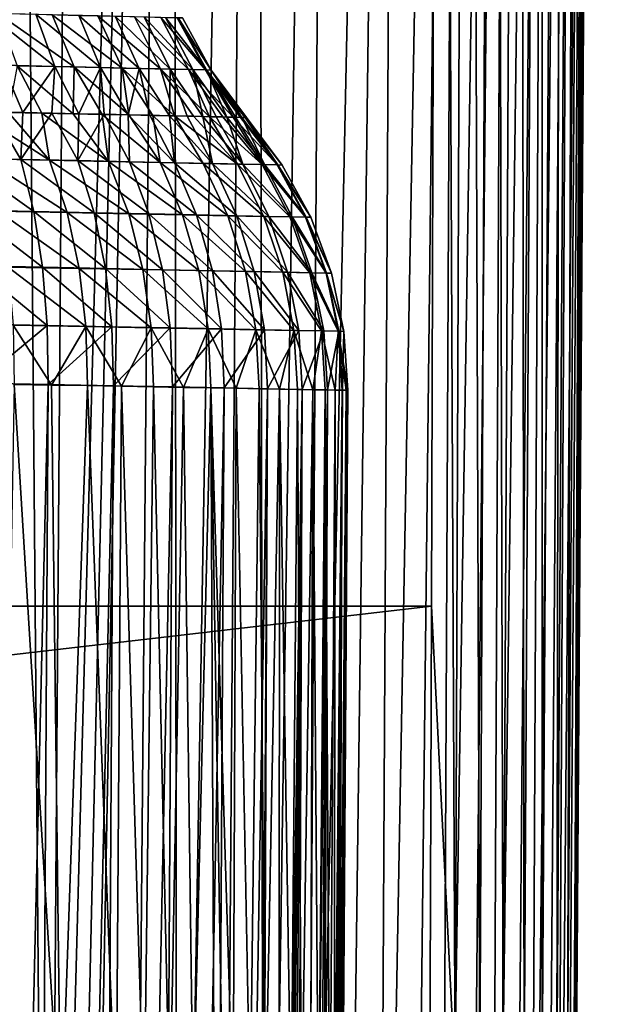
# Model space of a CAD drawing. Header units: metres. Extents: x -22 to 22, y 0 to 204.
# Tile 186 of 256: x 12.44 to 16.68, y 34.23 to 41.4. Entities that reach past the tile are written whole.
import ezdxf

# ---------------------------------------------------------------- set-up
doc = ezdxf.new("R2010")
doc.units = ezdxf.units.M
doc.layers.add('solid_002_SW0002', color=7, linetype='CONTINUOUS')
doc.layers.add('solid_002_SW0002_01', color=7, linetype='CONTINUOUS')

msp = doc.modelspace()

# ---------------------------------------------------------------- linework, layer by layer
at = {"layer": 'solid_002_SW0002'}
for points in [[(15.507081, 58.169846, 224.080765), (-15.507077, 58.070141, 224.080231), (-15.444571, 37.127518, 223.970581)], [(15.444443, 37.127605, 223.970581), (15.507081, 58.169846, 224.080765), (-15.444571, 37.127518, 223.970581)], [(15.444443, 37.127605, 223.970581), (-15.444571, 37.127518, 223.970581), (-15.431306, 33.548271, 223.951843)], [(15.431576, 33.648762, 223.952362), (15.444443, 37.127605, 223.970581), (-15.431306, 33.548271, 223.951843)]]:
    msp.add_3dface(points, dxfattribs=at)
at = {"layer": 'solid_002_SW0002_01'}
for points in [[(12.645267, 26.66, 205.459869), (12.769572, 43.553139, 205.36322), (13.556115, 60.446274, 205.687668)], [(12.777991, 26.66, 205.531158), (12.645267, 26.66, 205.459869), (13.556115, 60.446274, 205.687668)], [(12.908885, 26.66, 205.605118), (12.777991, 26.66, 205.531158), (13.556115, 60.446274, 205.687668)], [(13.258291, 26.66, 205.82135), (12.908885, 26.66, 205.605118), (13.556115, 60.446274, 205.687668)], [(13.594723, 26.66, 206.057755), (13.258291, 26.66, 205.82135), (13.556115, 60.446274, 205.687668)], [(13.594723, 26.66, 206.057755), (13.556115, 60.446274, 205.687668), (14.17007, 60.446274, 206.176605)], [(13.917453, 26.66, 206.313766), (13.594723, 26.66, 206.057755), (14.17007, 60.446274, 206.176605)], [(14.225582, 26.66, 206.588654), (13.917453, 26.66, 206.313766), (14.17007, 60.446274, 206.176605)], [(14.225582, 26.66, 206.588654), (14.17007, 60.446274, 206.176605), (14.730725, 60.446274, 206.728729)], [(14.518237, 26.66, 206.881714), (14.225582, 26.66, 206.588654), (14.730725, 60.446274, 206.728729)], [(14.518237, 26.66, 206.881714), (14.730725, 60.446274, 206.728729), (15.231386, 60.446274, 207.337433)], [(14.793844, 26.66, 207.191544), (14.518237, 26.66, 206.881714), (15.231386, 60.446274, 207.337433)], [(15.050794, 26.66, 207.516403), (14.793844, 26.66, 207.191544), (15.231386, 60.446274, 207.337433)], [(15.050794, 26.66, 207.516403), (15.231386, 60.446274, 207.337433), (15.665091, 60.446274, 207.995148)], [(15.287745, 26.66, 207.854523), (15.050794, 26.66, 207.516403), (15.665091, 60.446274, 207.995148)], [(15.50403, 26.66, 208.20491), (15.287745, 26.66, 207.854523), (15.665091, 60.446274, 207.995148)], [(15.50403, 26.66, 208.20491), (15.665091, 60.446274, 207.995148), (16.026016, 60.446274, 208.69429)], [(15.699233, 26.66, 208.566864), (15.50403, 26.66, 208.20491), (16.026016, 60.446274, 208.69429)], [(15.873002, 26.66, 208.939819), (15.699233, 26.66, 208.566864), (16.026016, 60.446274, 208.69429)], [(15.873002, 26.66, 208.939819), (16.026016, 60.446274, 208.69429), (16.310326, 60.446274, 209.427719)], [(16.024771, 26.66, 209.322586), (15.873002, 26.66, 208.939819), (16.310326, 60.446274, 209.427719)], [(16.154091, 26.66, 209.713882), (16.024771, 26.66, 209.322586), (16.310326, 60.446274, 209.427719)], [(16.154091, 26.66, 209.713882), (16.310326, 60.446274, 209.427719), (16.515617, 60.446274, 210.187683)], [(16.260641, 26.66, 210.112457), (16.154091, 26.66, 209.713882), (16.515617, 60.446274, 210.187683)], [(16.344072, 26.66, 210.516876), (16.260641, 26.66, 210.112457), (16.515617, 60.446274, 210.187683)], [(16.344072, 26.66, 210.516876), (16.515617, 60.446274, 210.187683), (16.639935, 60.446274, 210.964828)], [(16.404013, 26.66, 210.925507), (16.344072, 26.66, 210.516876), (16.639935, 60.446274, 210.964828)], [(16.44014, 26.66, 211.336899), (16.404013, 26.66, 210.925507), (16.639935, 60.446274, 210.964828)], [(16.44014, 26.66, 211.336899), (16.639935, 60.446274, 210.964828), (16.681608, 60.446274, 211.75)], [(16.452217, 26.66, 211.75), (16.44014, 26.66, 211.336899), (16.681608, 60.446274, 211.75)], [(16.499662, 33.647953, 222.884277), (16.452217, 26.66, 211.75), (16.681608, 60.446274, 211.75)], [(16.523289, 37.127853, 222.891739), (16.499662, 33.647953, 222.884277), (16.681608, 60.446274, 211.75)], [(16.66614, 58.168106, 222.921692), (16.523289, 37.127853, 222.891739), (16.681608, 60.446274, 211.75)], [(15.708523, 58.240906, 224.063522), (15.507081, 58.169846, 224.080765), (15.617695, 33.68848, 223.936356)], [(15.708523, 58.240906, 224.063522), (15.617695, 33.68848, 223.936356), (15.797452, 33.687908, 223.888184)], [(15.903739, 58.240494, 224.0112), (15.708523, 58.240906, 224.063522), (15.797452, 33.687908, 223.888184)], [(15.903739, 58.240494, 224.0112), (15.797452, 33.687908, 223.888184), (15.966114, 33.687443, 223.80954)], [(16.086906, 58.240131, 223.925797), (15.903739, 58.240494, 224.0112), (15.966114, 33.687443, 223.80954)], [(16.086906, 58.240131, 223.925797), (15.966114, 33.687443, 223.80954), (16.118557, 33.687107, 223.702789)], [(16.252459, 58.239834, 223.809875), (16.086906, 58.240131, 223.925797), (16.118557, 33.687107, 223.702789)], [(16.252459, 58.239834, 223.809875), (16.118557, 33.687107, 223.702789), (16.250149, 33.686901, 223.571198)], [(16.395367, 58.239613, 223.666962), (16.252459, 58.239834, 223.809875), (16.250149, 33.686901, 223.571198)], [(16.395367, 58.239613, 223.666962), (16.250149, 33.686901, 223.571198), (16.356892, 33.686836, 223.418747)], [(16.511288, 58.239471, 223.501404), (16.395367, 58.239613, 223.666962), (16.356892, 33.686836, 223.418747)], [(16.511288, 58.239471, 223.501404), (16.356892, 33.686836, 223.418747), (16.435541, 33.686916, 223.250092)], [(16.596701, 58.239414, 223.318237), (16.511288, 58.239471, 223.501404), (16.435541, 33.686916, 223.250092)], [(16.596701, 58.239414, 223.318237), (16.435541, 33.686916, 223.250092), (16.483707, 33.687138, 223.070328)], [(16.64901, 58.239445, 223.123016), (16.483707, 33.687138, 223.070328), (16.499662, 33.647953, 222.884277)], [(16.64901, 58.239445, 223.123016), (16.596701, 58.239414, 223.318237), (16.483707, 33.687138, 223.070328)], [(16.64901, 58.239445, 223.123016), (16.499662, 33.647953, 222.884277), (16.523289, 37.127853, 222.891739)], [(16.64901, 58.239445, 223.123016), (16.523289, 37.127853, 222.891739), (16.66614, 58.168106, 222.921692)], [(15.617695, 33.68848, 223.936356), (15.507081, 58.169846, 224.080765), (15.444443, 37.127605, 223.970581)], [(12.436746, 51.332932, 205.110931), (12.645267, 26.66, 205.459869), (12.25725, 26.66, 205.260666)], [(12.436746, 51.332932, 205.110931), (12.769572, 43.553139, 205.36322), (12.645267, 26.66, 205.459869)], [(12.699532, 41.063583, 220.335327), (12.2068, 41.452446, 220.460083), (12.561944, 41.443779, 220.178436)], [(12.699532, 41.063583, 220.335327), (12.321216, 41.072418, 220.634949), (12.2068, 41.452446, 220.460083)], [(12.840403, 41.059795, 208.913773), (12.680155, 41.440651, 209.045563), (12.285053, 41.450092, 208.615097)], [(12.425921, 41.069191, 208.462906), (12.840403, 41.059795, 208.913773), (12.285053, 41.450092, 208.615097)], [(13.033053, 41.05579, 219.986145), (12.561944, 41.443779, 220.178436), (12.874983, 41.436131, 219.850327)], [(13.033053, 41.05579, 219.986145), (12.699532, 41.063583, 220.335327), (12.561944, 41.443779, 220.178436)], [(13.190645, 41.051758, 209.415833), (13.013821, 41.432549, 209.524551), (12.680155, 41.440651, 209.045563)], [(12.840403, 41.059795, 208.913773), (13.190645, 41.051758, 209.415833), (12.680155, 41.440651, 209.045563)], [(13.315212, 41.04924, 219.594086), (12.874983, 41.436131, 219.850327), (13.139776, 41.429699, 219.482025)], [(13.315212, 41.04924, 219.594086), (13.033053, 41.05579, 219.986145), (12.874983, 41.436131, 219.850327)], [(13.469915, 41.045277, 209.960648), (13.279756, 41.426041, 210.044052), (13.013821, 41.432549, 209.524551)], [(13.190645, 41.051758, 209.415833), (13.469915, 41.045277, 209.960648), (13.013821, 41.432549, 209.524551)], [(13.540582, 41.043961, 219.166809), (13.139776, 41.429699, 219.482025), (13.351251, 41.42453, 219.080704)], [(13.540582, 41.043961, 219.166809), (13.315212, 41.04924, 219.594086), (13.139776, 41.429699, 219.482025)], [(13.673177, 41.040745, 210.538315), (13.473325, 41.421478, 210.594849), (13.279756, 41.426041, 210.044052)], [(13.469915, 41.045277, 209.960648), (13.673177, 41.040745, 210.538315), (13.279756, 41.426041, 210.044052)], [(13.70477, 41.040134, 218.712357), (13.351251, 41.42453, 219.080704), (13.505299, 41.42078, 218.653931)], [(13.70477, 41.040134, 218.712357), (13.540582, 41.043961, 219.166809), (13.351251, 41.42453, 219.080704)], [(13.796693, 41.037983, 211.138519), (13.59094, 41.418697, 211.167053), (13.473325, 41.421478, 210.594849)], [(13.673177, 41.040745, 210.538315), (13.796693, 41.037983, 211.138519), (13.473325, 41.421478, 210.594849)], [(13.804604, 41.037842, 218.239105), (13.505299, 41.42078, 218.653931), (13.598951, 41.418526, 218.209564)], [(13.804604, 41.037842, 218.239105), (13.70477, 41.040134, 218.712357), (13.505299, 41.42078, 218.653931)], [(13.59094, 41.418697, 211.167053), (13.83814, 41.036995, 211.749969), (13.630407, 41.417709, 211.749985)], [(13.796693, 41.037983, 211.138519), (13.83814, 41.036995, 211.749969), (13.59094, 41.418697, 211.167053)], [(13.838133, 41.037006, 217.757172), (13.598951, 41.418526, 218.209564), (13.630404, 41.417717, 217.757004)], [(13.838133, 41.037006, 217.757172), (13.804604, 41.037842, 218.239105), (13.598951, 41.418526, 218.209564)], [(13.630407, 41.417709, 211.749985), (13.838133, 41.037006, 217.757172), (13.630404, 41.417717, 217.757004)], [(13.630407, 41.417709, 211.749985), (13.83814, 41.036995, 211.749969), (13.838133, 41.037006, 217.757172)], [(12.321216, 41.072418, 220.634949), (12.468064, 40.727901, 220.849777), (12.24883, 40.732784, 220.989182)], [(12.699532, 41.063583, 220.335327), (12.468064, 40.727901, 220.849777), (12.321216, 41.072418, 220.634949)], [(12.425921, 41.069191, 208.462906), (12.362263, 40.728882, 208.060501), (12.605185, 40.723679, 208.276337)], [(12.425921, 41.069191, 208.462906), (12.605185, 40.723679, 208.276337), (12.833238, 40.718758, 208.508255)], [(12.425921, 41.069191, 208.462906), (12.833238, 40.718758, 208.508255), (12.840403, 41.059795, 208.913773)], [(12.699532, 41.063583, 220.335327), (12.67713, 40.72324, 220.695541), (12.468064, 40.727901, 220.849777)], [(12.699532, 41.063583, 220.335327), (12.874996, 40.71883, 220.527191), (12.67713, 40.72324, 220.695541)], [(13.033053, 41.05579, 219.986145), (12.874996, 40.71883, 220.527191), (12.699532, 41.063583, 220.335327)], [(12.840403, 41.059795, 208.913773), (12.833238, 40.718758, 208.508255), (13.044918, 40.714172, 208.754761)], [(12.840403, 41.059795, 208.913773), (13.044918, 40.714172, 208.754761), (13.239026, 40.710003, 209.014404)], [(12.840403, 41.059795, 208.913773), (13.239026, 40.710003, 209.014404), (13.190645, 41.051758, 209.415833)], [(13.033053, 41.05579, 219.986145), (13.060709, 40.714691, 220.345581), (12.874996, 40.71883, 220.527191)], [(13.033053, 41.05579, 219.986145), (13.233378, 40.710842, 220.15155), (13.060709, 40.714691, 220.345581)], [(13.315212, 41.04924, 219.594086), (13.233378, 40.710842, 220.15155), (13.033053, 41.05579, 219.986145)], [(13.190645, 41.051758, 209.415833), (13.239026, 40.710003, 209.014404), (13.414977, 40.706234, 209.286301)], [(13.190645, 41.051758, 209.415833), (13.414977, 40.706234, 209.286301), (13.572122, 40.702827, 209.569366)], [(13.190645, 41.051758, 209.415833), (13.572122, 40.702827, 209.569366), (13.469915, 41.045277, 209.960648)], [(13.315212, 41.04924, 219.594086), (13.392209, 40.707302, 219.946045), (13.233378, 40.710842, 220.15155)], [(13.315212, 41.04924, 219.594086), (13.53642, 40.70409, 219.730057), (13.392209, 40.707302, 219.946045)], [(13.540582, 41.043961, 219.166809), (13.53642, 40.70409, 219.730057), (13.315212, 41.04924, 219.594086)], [(13.469915, 41.045277, 209.960648), (13.572122, 40.702827, 209.569366), (13.709743, 40.699852, 209.862442)], [(13.469915, 41.045277, 209.960648), (13.709743, 40.699852, 209.862442), (13.827209, 40.697338, 210.164078)], [(13.469915, 41.045277, 209.960648), (13.827209, 40.697338, 210.164078), (13.673177, 41.040745, 210.538315)], [(13.540582, 41.043961, 219.166809), (13.66532, 40.701214, 219.504639), (13.53642, 40.70409, 219.730057)], [(13.540582, 41.043961, 219.166809), (13.778292, 40.698696, 219.270859), (13.66532, 40.701214, 219.504639)], [(13.70477, 41.040134, 218.712357), (13.778292, 40.698696, 219.270859), (13.540582, 41.043961, 219.166809)], [(13.673177, 41.040745, 210.538315), (13.827209, 40.697338, 210.164078), (13.923992, 40.695274, 210.472717)], [(13.673177, 41.040745, 210.538315), (13.923992, 40.695274, 210.472717), (13.999667, 40.693649, 210.786972)], [(13.673177, 41.040745, 210.538315), (13.999667, 40.693649, 210.786972), (13.796693, 41.037983, 211.138519)], [(13.70477, 41.040134, 218.712357), (13.954423, 40.694756, 218.782791), (13.874809, 40.696541, 219.029846)], [(13.804604, 41.037842, 218.239105), (13.954423, 40.694756, 218.782791), (13.70477, 41.040134, 218.712357)], [(13.70477, 41.040134, 218.712357), (13.874809, 40.696541, 219.029846), (13.778292, 40.698696, 219.270859)], [(13.796693, 41.037983, 211.138519), (13.999667, 40.693649, 210.786972), (14.053925, 40.692482, 211.105576)], [(13.796693, 41.037983, 211.138519), (14.053925, 40.692482, 211.105576), (14.086549, 40.691776, 211.427139)], [(13.796693, 41.037983, 211.138519), (14.086549, 40.691776, 211.427139), (14.097445, 40.691536, 211.749969)], [(13.796693, 41.037983, 211.138519), (14.097445, 40.691536, 211.749969), (13.83814, 41.036995, 211.749969)], [(13.804604, 41.037842, 218.239105), (14.061486, 40.692356, 218.27504), (14.016746, 40.693356, 218.530838)], [(13.838133, 41.037006, 217.757172), (14.061486, 40.692356, 218.27504), (13.804604, 41.037842, 218.239105)], [(13.804604, 41.037842, 218.239105), (14.016746, 40.693356, 218.530838), (13.954423, 40.694756, 218.782791)], [(13.838133, 41.037006, 217.757172), (14.097445, 40.691536, 211.749969), (14.097445, 40.691536, 217.757339)], [(13.83814, 41.036995, 211.749969), (14.097445, 40.691536, 211.749969), (13.838133, 41.037006, 217.757172)], [(13.838133, 41.037006, 217.757172), (14.097445, 40.691536, 217.757339), (14.088421, 40.691753, 218.016647)], [(13.838133, 41.037006, 217.757172), (14.088421, 40.691753, 218.016647), (14.061486, 40.692356, 218.27504)], [(12.451659, 40.385616, 221.171875), (12.000294, 40.395275, 221.411972), (12.24883, 40.732784, 220.989182)], [(12.662237, 40.3792, 207.975998), (12.362263, 40.728882, 208.060501), (12.105526, 40.73439, 207.861816)], [(12.183255, 40.38887, 207.598923), (12.662237, 40.3792, 207.975998), (12.105526, 40.73439, 207.861816)], [(12.451659, 40.385616, 221.171875), (12.24883, 40.732784, 220.989182), (12.468064, 40.727901, 220.849777)], [(12.662237, 40.3792, 207.975998), (12.605185, 40.723679, 208.276337), (12.362263, 40.728882, 208.060501)], [(12.451659, 40.385616, 221.171875), (12.468064, 40.727901, 220.849777), (12.67713, 40.72324, 220.695541)], [(12.8686, 40.376682, 220.876526), (12.451659, 40.385616, 221.171875), (12.67713, 40.72324, 220.695541)], [(13.091881, 40.37048, 208.407211), (12.833238, 40.718758, 208.508255), (12.605185, 40.723679, 208.276337)], [(12.662237, 40.3792, 207.975998), (13.091881, 40.37048, 208.407211), (12.605185, 40.723679, 208.276337)], [(12.8686, 40.376682, 220.876526), (12.67713, 40.72324, 220.695541), (12.874996, 40.71883, 220.527191)], [(13.091881, 40.37048, 208.407211), (13.044918, 40.714172, 208.754761), (12.833238, 40.718758, 208.508255)], [(12.8686, 40.376682, 220.876526), (12.874996, 40.71883, 220.527191), (13.060709, 40.714691, 220.345581)], [(13.244421, 40.368622, 220.530762), (12.8686, 40.376682, 220.876526), (13.060709, 40.714691, 220.345581)], [(13.46664, 40.362858, 208.886566), (13.239026, 40.710003, 209.014404), (13.044918, 40.714172, 208.754761)], [(13.091881, 40.37048, 208.407211), (13.46664, 40.362858, 208.886566), (13.044918, 40.714172, 208.754761)], [(13.244421, 40.368622, 220.530762), (13.060709, 40.714691, 220.345581), (13.233378, 40.710842, 220.15155)], [(13.573117, 40.361565, 220.140289), (13.233378, 40.710842, 220.15155), (13.392209, 40.707302, 219.946045)], [(13.573117, 40.361565, 220.140289), (13.244421, 40.368622, 220.530762), (13.233378, 40.710842, 220.15155)], [(13.46664, 40.362858, 208.886566), (13.414977, 40.706234, 209.286301), (13.239026, 40.710003, 209.014404)], [(13.573117, 40.361565, 220.140289), (13.392209, 40.707302, 219.946045), (13.53642, 40.70409, 219.730057)], [(13.78136, 40.356388, 209.407974), (13.572122, 40.702827, 209.569366), (13.414977, 40.706234, 209.286301)], [(13.46664, 40.362858, 208.886566), (13.78136, 40.356388, 209.407974), (13.414977, 40.706234, 209.286301)], [(13.849487, 40.355625, 219.711411), (13.53642, 40.70409, 219.730057), (13.66532, 40.701214, 219.504639)], [(13.849487, 40.355625, 219.711411), (13.573117, 40.361565, 220.140289), (13.53642, 40.70409, 219.730057)], [(14.03081, 40.351288, 209.963242), (13.709743, 40.699852, 209.862442), (13.572122, 40.702827, 209.569366)], [(13.78136, 40.356388, 209.407974), (14.03081, 40.351288, 209.963242), (13.572122, 40.702827, 209.569366)], [(13.849487, 40.355625, 219.711411), (13.66532, 40.701214, 219.504639), (13.778292, 40.698696, 219.270859)], [(14.03081, 40.351288, 209.963242), (13.827209, 40.697338, 210.164078), (13.709743, 40.699852, 209.862442)], [(14.069131, 40.350899, 219.251038), (13.778292, 40.698696, 219.270859), (13.874809, 40.696541, 219.029846)], [(14.069131, 40.350899, 219.251038), (13.849487, 40.355625, 219.711411), (13.778292, 40.698696, 219.270859)], [(14.21154, 40.347687, 210.544235), (13.923992, 40.695274, 210.472717), (13.827209, 40.697338, 210.164078)], [(14.03081, 40.351288, 209.963242), (14.21154, 40.347687, 210.544235), (13.827209, 40.697338, 210.164078)], [(14.069131, 40.350899, 219.251038), (13.874809, 40.696541, 219.029846), (13.954423, 40.694756, 218.782791)], [(14.21154, 40.347687, 210.544235), (13.999667, 40.693649, 210.786972), (13.923992, 40.695274, 210.472717)], [(14.228563, 40.34745, 218.766708), (13.954423, 40.694756, 218.782791), (14.016746, 40.693356, 218.530838)], [(14.228563, 40.34745, 218.766708), (14.069131, 40.350899, 219.251038), (13.954423, 40.694756, 218.782791)], [(14.321012, 40.345463, 211.142807), (14.053925, 40.692482, 211.105576), (13.999667, 40.693649, 210.786972)], [(14.21154, 40.347687, 210.544235), (14.321012, 40.345463, 211.142807), (13.999667, 40.693649, 210.786972)], [(14.228563, 40.34745, 218.766708), (14.016746, 40.693356, 218.530838), (14.061486, 40.692356, 218.27504)], [(14.321012, 40.345463, 211.142807), (14.086549, 40.691776, 211.427139), (14.053925, 40.692482, 211.105576)], [(14.325245, 40.345364, 218.266052), (14.061486, 40.692356, 218.27504), (14.088421, 40.691753, 218.016647)], [(14.325245, 40.345364, 218.266052), (14.228563, 40.34745, 218.766708), (14.061486, 40.692356, 218.27504)], [(14.357637, 40.344696, 211.749985), (14.097445, 40.691536, 211.749969), (14.086549, 40.691776, 211.427139)], [(14.321012, 40.345463, 211.142807), (14.357637, 40.344696, 211.749985), (14.086549, 40.691776, 211.427139)], [(14.088421, 40.691753, 218.016647), (14.097445, 40.691536, 217.757339), (14.357673, 40.344643, 217.757355)], [(14.325245, 40.345364, 218.266052), (14.088421, 40.691753, 218.016647), (14.357673, 40.344643, 217.757355)], [(14.097445, 40.691536, 217.757339), (14.097445, 40.691536, 211.749969), (14.357637, 40.344696, 211.749985)], [(14.357673, 40.344643, 217.757355), (14.097445, 40.691536, 217.757339), (14.357637, 40.344696, 211.749985)], [(12.54655, 40.005531, 221.358856), (12.000294, 40.395275, 221.411972), (12.451659, 40.385616, 221.171875)], [(12.54655, 40.005531, 221.358856), (12.069604, 40.015411, 221.610291), (12.000294, 40.395275, 221.411972)], [(12.788882, 39.998138, 207.81131), (12.662237, 40.3792, 207.975998), (12.183255, 40.38887, 207.598923)], [(12.287985, 40.007786, 207.41954), (12.788882, 39.998138, 207.81131), (12.183255, 40.38887, 207.598923)], [(12.987496, 39.99638, 221.048752), (12.451659, 40.385616, 221.171875), (12.8686, 40.376682, 220.876526)], [(12.987496, 39.99638, 221.048752), (12.54655, 40.005531, 221.358856), (12.451659, 40.385616, 221.171875)], [(13.238664, 39.989418, 208.260147), (13.091881, 40.37048, 208.407211), (12.662237, 40.3792, 207.975998)], [(12.788882, 39.998138, 207.81131), (13.238664, 39.989418, 208.260147), (12.662237, 40.3792, 207.975998)], [(13.385281, 39.988117, 220.685043), (12.8686, 40.376682, 220.876526), (13.244421, 40.368622, 220.530762)], [(13.385281, 39.988117, 220.685043), (12.987496, 39.99638, 221.048752), (12.8686, 40.376682, 220.876526)], [(13.631248, 39.981781, 208.759842), (13.46664, 40.362858, 208.886566), (13.091881, 40.37048, 208.407211)], [(13.238664, 39.989418, 208.260147), (13.631248, 39.981781, 208.759842), (13.091881, 40.37048, 208.407211)], [(13.733442, 39.980869, 220.273697), (13.244421, 40.368622, 220.530762), (13.573117, 40.361565, 220.140289)], [(13.733442, 39.980869, 220.273697), (13.385281, 39.988117, 220.685043), (13.244421, 40.368622, 220.530762)], [(13.961014, 39.975292, 209.303757), (13.78136, 40.356388, 209.407974), (13.46664, 40.362858, 208.886566)], [(13.631248, 39.981781, 208.759842), (13.961014, 39.975292, 209.303757), (13.46664, 40.362858, 208.886566)], [(14.026349, 39.974766, 219.821396), (13.573117, 40.361565, 220.140289), (13.849487, 40.355625, 219.711411)], [(14.026349, 39.974766, 219.821396), (13.733442, 39.980869, 220.273697), (13.573117, 40.361565, 220.140289)], [(14.222447, 39.970177, 209.883194), (14.03081, 40.351288, 209.963242), (13.78136, 40.356388, 209.407974)], [(13.961014, 39.975292, 209.303757), (14.222447, 39.970177, 209.883194), (13.78136, 40.356388, 209.407974)], [(14.259244, 39.96991, 219.33548), (13.849487, 40.355625, 219.711411), (14.069131, 40.350899, 219.251038)], [(14.259244, 39.96991, 219.33548), (14.026349, 39.974766, 219.821396), (13.849487, 40.355625, 219.711411)], [(14.412001, 39.966579, 210.48999), (14.21154, 40.347687, 210.544235), (14.03081, 40.351288, 209.963242)], [(14.222447, 39.970177, 209.883194), (14.412001, 39.966579, 210.48999), (14.03081, 40.351288, 209.963242)], [(14.428364, 39.966354, 218.823944), (14.069131, 40.350899, 219.251038), (14.228563, 40.34745, 218.766708)], [(14.428364, 39.966354, 218.823944), (14.259244, 39.96991, 219.33548), (14.069131, 40.350899, 219.251038)], [(14.526884, 39.964352, 211.115555), (14.321012, 40.345463, 211.142807), (14.21154, 40.347687, 210.544235)], [(14.412001, 39.966579, 210.48999), (14.526884, 39.964352, 211.115555), (14.21154, 40.347687, 210.544235)], [(14.530943, 39.964211, 218.294983), (14.228563, 40.34745, 218.766708), (14.325245, 40.345364, 218.266052)], [(14.530943, 39.964211, 218.294983), (14.428364, 39.966354, 218.823944), (14.228563, 40.34745, 218.766708)], [(14.565295, 39.963577, 211.749985), (14.357637, 40.344696, 211.749985), (14.321012, 40.345463, 211.142807)], [(14.526884, 39.964352, 211.115555), (14.565295, 39.963577, 211.749985), (14.321012, 40.345463, 211.142807)], [(14.325245, 40.345364, 218.266052), (14.357673, 40.344643, 217.757355), (14.565349, 39.963459, 217.75737)], [(14.530943, 39.964211, 218.294983), (14.325245, 40.345364, 218.266052), (14.565349, 39.963459, 217.75737)], [(14.357673, 40.344643, 217.757355), (14.357637, 40.344696, 211.749985), (14.565295, 39.963577, 211.749985)], [(14.565349, 39.963459, 217.75737), (14.357673, 40.344643, 217.757355), (14.565295, 39.963577, 211.749985)], [(12.611256, 39.599258, 221.497375), (12.069604, 40.015411, 221.610291), (12.54655, 40.005531, 221.358856)], [(12.611256, 39.599258, 221.497375), (12.115129, 39.609318, 221.756714), (12.069604, 40.015411, 221.610291)], [(12.877357, 39.591156, 207.689194), (12.788882, 39.998138, 207.81131), (12.287985, 40.007786, 207.41954)], [(12.359923, 39.6008, 207.287033), (12.877357, 39.591156, 207.689194), (12.287985, 40.007786, 207.41954)], [(13.070298, 39.589939, 221.176727), (12.54655, 40.005531, 221.358856), (12.987496, 39.99638, 221.048752)], [(13.070298, 39.589939, 221.176727), (12.611256, 39.599258, 221.497375), (12.54655, 40.005531, 221.358856)], [(13.342467, 39.582413, 208.150818), (13.238664, 39.989418, 208.260147), (12.788882, 39.998138, 207.81131)], [(12.877357, 39.591156, 207.689194), (13.342467, 39.582413, 208.150818), (12.788882, 39.998138, 207.81131)], [(13.48472, 39.581505, 220.799988), (12.987496, 39.99638, 221.048752), (13.385281, 39.988117, 220.685043)], [(13.48472, 39.581505, 220.799988), (13.070298, 39.589939, 221.176727), (12.987496, 39.99638, 221.048752)], [(13.748683, 39.57476, 208.665436), (13.631248, 39.981781, 208.759842), (13.238664, 39.989418, 208.260147)], [(13.342467, 39.582413, 208.150818), (13.748683, 39.57476, 208.665436), (13.238664, 39.989418, 208.260147)], [(13.847694, 39.574108, 220.373291), (13.385281, 39.988117, 220.685043), (13.733442, 39.980869, 220.273697)], [(13.847694, 39.574108, 220.373291), (13.48472, 39.581505, 220.799988), (13.385281, 39.988117, 220.685043)], [(14.089956, 39.568237, 209.225967), (13.961014, 39.975292, 209.303757), (13.631248, 39.981781, 208.759842)], [(13.748683, 39.57476, 208.665436), (14.089956, 39.568237, 209.225967), (13.631248, 39.981781, 208.759842)], [(14.153222, 39.567871, 219.903656), (13.733442, 39.980869, 220.273697), (14.026349, 39.974766, 219.821396)], [(14.153222, 39.567871, 219.903656), (13.847694, 39.574108, 220.373291), (13.733442, 39.980869, 220.273697)], [(14.360579, 39.563103, 209.823288), (14.222447, 39.970177, 209.883194), (13.961014, 39.975292, 209.303757)], [(14.089956, 39.568237, 209.225967), (14.360579, 39.563103, 209.823288), (13.961014, 39.975292, 209.303757)], [(14.396259, 39.562904, 219.398743), (14.026349, 39.974766, 219.821396), (14.259244, 39.96991, 219.33548)], [(14.396259, 39.562904, 219.398743), (14.153222, 39.567871, 219.903656), (14.026349, 39.974766, 219.821396)], [(14.556934, 39.559502, 210.449326), (14.412001, 39.966579, 210.48999), (14.222447, 39.970177, 209.883194)], [(14.360579, 39.563103, 209.823288), (14.556934, 39.559502, 210.449326), (14.222447, 39.970177, 209.883194)], [(14.572809, 39.559265, 218.866867), (14.259244, 39.96991, 219.33548), (14.428364, 39.966354, 218.823944)], [(14.572809, 39.559265, 218.866867), (14.396259, 39.562904, 219.398743), (14.259244, 39.96991, 219.33548)], [(14.676001, 39.557262, 211.095139), (14.526884, 39.964352, 211.115555), (14.412001, 39.966579, 210.48999)], [(14.556934, 39.559502, 210.449326), (14.676001, 39.557262, 211.095139), (14.412001, 39.966579, 210.48999)], [(14.679917, 39.557068, 218.316696), (14.428364, 39.966354, 218.823944), (14.530943, 39.964211, 218.294983)], [(14.679917, 39.557068, 218.316696), (14.572809, 39.559265, 218.866867), (14.428364, 39.966354, 218.823944)], [(14.715787, 39.55648, 211.749985), (14.565295, 39.963577, 211.749985), (14.526884, 39.964352, 211.115555)], [(14.676001, 39.557262, 211.095139), (14.715787, 39.55648, 211.749985), (14.526884, 39.964352, 211.115555)], [(14.530943, 39.964211, 218.294983), (14.565349, 39.963459, 217.75737), (14.715839, 39.556297, 217.75737)], [(14.679917, 39.557068, 218.316696), (14.530943, 39.964211, 218.294983), (14.715839, 39.556297, 217.75737)], [(14.565349, 39.963459, 217.75737), (14.565295, 39.963577, 211.749985), (14.715787, 39.55648, 211.749985)], [(14.715839, 39.556297, 217.75737), (14.565349, 39.963459, 217.75737), (14.715787, 39.55648, 211.749985)], [(12.644417, 39.175312, 221.584534), (12.115129, 39.609318, 221.756714), (12.611256, 39.599258, 221.497375)], [(12.644417, 39.175312, 221.584534), (12.135911, 39.185493, 221.848221), (12.115129, 39.609318, 221.756714)], [(12.925813, 39.166771, 207.612244), (12.877357, 39.591156, 207.689194), (12.359923, 39.6008, 207.287033)], [(12.397567, 39.17643, 207.204163), (12.925813, 39.166771, 207.612244), (12.359923, 39.6008, 207.287033)], [(13.115267, 39.165863, 221.257767), (12.611256, 39.599258, 221.497375), (13.070298, 39.589939, 221.176727)], [(13.115267, 39.165863, 221.257767), (12.644417, 39.175312, 221.584534), (12.611256, 39.599258, 221.497375)], [(13.401122, 39.157993, 208.081512), (13.342467, 39.582413, 208.150818), (12.877357, 39.591156, 207.689194)], [(12.925813, 39.166771, 207.612244), (13.401122, 39.157993, 208.081512), (12.877357, 39.591156, 207.689194)], [(13.540654, 39.157307, 220.873169), (13.070298, 39.589939, 221.176727), (13.48472, 39.581505, 220.799988)], [(13.540654, 39.157307, 220.873169), (13.115267, 39.165863, 221.257767), (13.070298, 39.589939, 221.176727)], [(13.816489, 39.150307, 208.605316), (13.748683, 39.57476, 208.665436), (13.342467, 39.582413, 208.150818)], [(13.401122, 39.157993, 208.081512), (13.816489, 39.150307, 208.605316), (13.342467, 39.582413, 208.150818)], [(13.913474, 39.149796, 220.437012), (13.48472, 39.581505, 220.799988), (13.847694, 39.574108, 220.373291)], [(13.913474, 39.149796, 220.437012), (13.540654, 39.157307, 220.873169), (13.48472, 39.581505, 220.799988)], [(14.165491, 39.143749, 209.176193), (14.089956, 39.568237, 209.225967), (13.748683, 39.57476, 208.665436)], [(13.816489, 39.150307, 208.605316), (14.165491, 39.143749, 209.176193), (13.748683, 39.57476, 208.665436)], [(14.227447, 39.143456, 219.956482), (13.847694, 39.574108, 220.373291), (14.153222, 39.567871, 219.903656)], [(14.227447, 39.143456, 219.956482), (13.913474, 39.149796, 220.437012), (13.847694, 39.574108, 220.373291)], [(14.442318, 39.138584, 209.78479), (14.360579, 39.563103, 209.823288), (14.089956, 39.568237, 209.225967)], [(14.165491, 39.143749, 209.176193), (14.442318, 39.138584, 209.78479), (14.089956, 39.568237, 209.225967)], [(14.477304, 39.138405, 219.439499), (14.153222, 39.567871, 219.903656), (14.396259, 39.562904, 219.398743)], [(14.477304, 39.138405, 219.439499), (14.227447, 39.143456, 219.956482), (14.153222, 39.567871, 219.903656)], [(14.643308, 39.134972, 210.423126), (14.556934, 39.559502, 210.449326), (14.360579, 39.563103, 209.823288)], [(14.442318, 39.138584, 209.78479), (14.643308, 39.134972, 210.423126), (14.360579, 39.563103, 209.823288)], [(14.658872, 39.134701, 218.894577), (14.396259, 39.562904, 219.398743), (14.572809, 39.559265, 218.866867)], [(14.658872, 39.134701, 218.894577), (14.477304, 39.138405, 219.439499), (14.396259, 39.562904, 219.398743)], [(14.765239, 39.132717, 211.08197), (14.676001, 39.557262, 211.095139), (14.556934, 39.559502, 210.449326)], [(14.643308, 39.134972, 210.423126), (14.765239, 39.132717, 211.08197), (14.556934, 39.559502, 210.449326)], [(14.769047, 39.132465, 218.330734), (14.572809, 39.559265, 218.866867), (14.679917, 39.557068, 218.316696)], [(14.769047, 39.132465, 218.330734), (14.658872, 39.134701, 218.894577), (14.572809, 39.559265, 218.866867)], [(14.805962, 39.131931, 211.75), (14.715787, 39.55648, 211.749985), (14.676001, 39.557262, 211.095139)], [(14.765239, 39.132717, 211.08197), (14.805962, 39.131931, 211.75), (14.676001, 39.557262, 211.095139)], [(14.679917, 39.557068, 218.316696), (14.715839, 39.556297, 217.75737), (14.805996, 39.13168, 217.75737)], [(14.769047, 39.132465, 218.330734), (14.679917, 39.557068, 218.316696), (14.805996, 39.13168, 217.75737)], [(14.715839, 39.556297, 217.75737), (14.715787, 39.55648, 211.749985), (14.805962, 39.131931, 211.75)], [(14.805996, 39.13168, 217.75737), (14.715839, 39.556297, 217.75737), (14.805962, 39.131931, 211.75)], [(12.644417, 39.175312, 221.584534), (12.137708, 38.75478, 221.880173), (12.135911, 39.185493, 221.848221)], [(12.644417, 39.175312, 221.584534), (12.65201, 38.744743, 221.614532), (12.137708, 38.75478, 221.880173)], [(12.397567, 39.17643, 207.204163), (12.403618, 38.745525, 207.174988), (12.676789, 38.740658, 207.372192)], [(12.397567, 39.17643, 207.204163), (12.676789, 38.740658, 207.372192), (12.925813, 39.166771, 207.612244)], [(13.115267, 39.165863, 221.257767), (12.65201, 38.744743, 221.614532), (12.644417, 39.175312, 221.584534)], [(13.115267, 39.165863, 221.257767), (13.127935, 38.735447, 221.285065), (12.65201, 38.744743, 221.614532)], [(12.925813, 39.166771, 207.612244), (12.676789, 38.740658, 207.372192), (12.937434, 38.736, 207.585648)], [(12.925813, 39.166771, 207.612244), (12.937434, 38.736, 207.585648), (13.185132, 38.731525, 207.815094)], [(12.925813, 39.166771, 207.612244), (13.185132, 38.731525, 207.815094), (13.401122, 39.157993, 208.081512)], [(13.540654, 39.157307, 220.873169), (13.127935, 38.735447, 221.285065), (13.115267, 39.165863, 221.257767)], [(13.540654, 39.157307, 220.873169), (13.557646, 38.727081, 220.897217), (13.127935, 38.735447, 221.285065)], [(13.401122, 39.157993, 208.081512), (13.185132, 38.731525, 207.815094), (13.418599, 38.727291, 208.059433)], [(13.401122, 39.157993, 208.081512), (13.418599, 38.727291, 208.059433), (13.636483, 38.72337, 208.31723)], [(13.401122, 39.157993, 208.081512), (13.636483, 38.72337, 208.31723), (13.816489, 39.150307, 208.605316)], [(13.913474, 39.149796, 220.437012), (13.557646, 38.727081, 220.897217), (13.540654, 39.157307, 220.873169)], [(13.913474, 39.149796, 220.437012), (13.934012, 38.719753, 220.457413), (13.557646, 38.727081, 220.897217)], [(13.816489, 39.150307, 208.605316), (13.636483, 38.72337, 208.31723), (13.837893, 38.719807, 208.587311)], [(13.816489, 39.150307, 208.605316), (13.837893, 38.719807, 208.587311), (14.022474, 38.716553, 208.869202)], [(13.816489, 39.150307, 208.605316), (14.022474, 38.716553, 208.869202), (14.165491, 39.143749, 209.176193)], [(14.227447, 39.143456, 219.956482), (13.934012, 38.719753, 220.457413), (13.913474, 39.149796, 220.437012)], [(14.227447, 39.143456, 219.956482), (14.250795, 38.713585, 219.972961), (13.934012, 38.719753, 220.457413)], [(14.165491, 39.143749, 209.176193), (14.022474, 38.716553, 208.869202), (14.189437, 38.713612, 209.161819)], [(14.165491, 39.143749, 209.176193), (14.189437, 38.713612, 209.161819), (14.338161, 38.710999, 209.463898)], [(14.165491, 39.143749, 209.176193), (14.338161, 38.710999, 209.463898), (14.442318, 39.138584, 209.78479)], [(14.477304, 39.138405, 219.439499), (14.250795, 38.713585, 219.972961), (14.227447, 39.143456, 219.956482)], [(14.477304, 39.138405, 219.439499), (14.502789, 38.708687, 219.451813), (14.250795, 38.713585, 219.972961)], [(14.442318, 39.138584, 209.78479), (14.338161, 38.710999, 209.463898), (14.468352, 38.708698, 209.77478)], [(14.442318, 39.138584, 209.78479), (14.468352, 38.708698, 209.77478), (14.579416, 38.706718, 210.093185)], [(14.442318, 39.138584, 209.78479), (14.579416, 38.706718, 210.093185), (14.643308, 39.134972, 210.423126)], [(14.658872, 39.134701, 218.894577), (14.502789, 38.708687, 219.451813), (14.477304, 39.138405, 219.439499)], [(14.658872, 39.134701, 218.894577), (14.685812, 38.705112, 218.902573), (14.502789, 38.708687, 219.451813)], [(14.643308, 39.134972, 210.423126), (14.579416, 38.706718, 210.093185), (14.670724, 38.705086, 210.417343)], [(14.643308, 39.134972, 210.423126), (14.670724, 38.705086, 210.417343), (14.741918, 38.703823, 210.745743)], [(14.643308, 39.134972, 210.423126), (14.741918, 38.703823, 210.745743), (14.765239, 39.132717, 211.08197)], [(14.769047, 39.132465, 218.330734), (14.685812, 38.705112, 218.902573), (14.658872, 39.134701, 218.894577)], [(14.769047, 39.132465, 218.330734), (14.796782, 38.702938, 218.334625), (14.685812, 38.705112, 218.902573)], [(14.765239, 39.132717, 211.08197), (14.741918, 38.703823, 210.745743), (14.79295, 38.702919, 211.077866)], [(14.765239, 39.132717, 211.08197), (14.79295, 38.702919, 211.077866), (14.82368, 38.70237, 211.412888)], [(14.765239, 39.132717, 211.08197), (14.82368, 38.70237, 211.412888), (14.833957, 38.702175, 211.75)], [(14.765239, 39.132717, 211.08197), (14.833957, 38.702175, 211.75), (14.805962, 39.131931, 211.75)], [(14.769047, 39.132465, 218.330734), (14.805996, 39.13168, 217.75737), (14.796782, 38.702938, 218.334625)], [(14.805996, 39.13168, 217.75737), (14.833957, 38.702175, 217.75737), (14.796782, 38.702938, 218.334625)], [(14.805996, 39.13168, 217.75737), (14.805962, 39.131931, 211.75), (14.833957, 38.702175, 211.75)], [(14.805996, 39.13168, 217.75737), (14.833957, 38.702175, 211.75), (14.833957, 38.702175, 217.75737)], [(11.954049, 9.168004, 221.877869), (12.137708, 38.75478, 221.880173), (12.65201, 38.744743, 221.614532)], [(12.472541, 9.164435, 221.606873), (11.954049, 9.168004, 221.877869), (12.65201, 38.744743, 221.614532)], [(12.403618, 38.745525, 207.174988), (12.306549, 33.127354, 207.166229), (12.744725, 33.206409, 207.481888)], [(12.676789, 38.740658, 207.372192), (12.403618, 38.745525, 207.174988), (12.744725, 33.206409, 207.481888)], [(12.472541, 9.164435, 221.606873), (12.65201, 38.744743, 221.614532), (13.127935, 38.735447, 221.285065)], [(12.951494, 9.161124, 221.27092), (12.472541, 9.164435, 221.606873), (13.127935, 38.735447, 221.285065)], [(12.937434, 38.736, 207.585648), (12.676789, 38.740658, 207.372192), (12.744725, 33.206409, 207.481888)], [(12.937434, 38.736, 207.585648), (12.744725, 33.206409, 207.481888), (13.147605, 33.293381, 207.837234)], [(13.185132, 38.731525, 207.815094), (12.937434, 38.736, 207.585648), (13.147605, 33.293381, 207.837234)], [(12.951494, 9.161124, 221.27092), (13.127935, 38.735447, 221.285065), (13.557646, 38.727081, 220.897217)], [(13.382815, 9.158125, 220.875656), (12.951494, 9.161124, 221.27092), (13.557646, 38.727081, 220.897217)], [(13.350824, 33.338997, 208.045853), (13.185132, 38.731525, 207.815094), (13.147605, 33.293381, 207.837234)], [(13.350824, 33.338997, 208.045853), (13.418599, 38.727291, 208.059433), (13.185132, 38.731525, 207.815094)], [(13.350824, 33.338997, 208.045853), (13.537024, 33.374187, 208.258286), (13.418599, 38.727291, 208.059433)], [(13.382815, 9.158125, 220.875656), (13.557646, 38.727081, 220.897217), (13.934012, 38.719753, 220.457413)], [(13.759212, 9.15549, 220.427765), (13.382815, 9.158125, 220.875656), (13.934012, 38.719753, 220.457413)], [(13.537024, 33.374187, 208.258286), (13.636483, 38.72337, 208.31723), (13.418599, 38.727291, 208.059433)], [(13.537024, 33.374187, 208.258286), (13.706844, 33.398941, 208.473251), (13.636483, 38.72337, 208.31723)], [(13.706844, 33.398941, 208.473251), (13.837893, 38.719807, 208.587311), (13.636483, 38.72337, 208.31723)], [(13.706844, 33.398941, 208.473251), (13.860878, 33.413269, 208.689468), (13.837893, 38.719807, 208.587311)], [(13.759212, 9.15549, 220.427765), (13.934012, 38.719753, 220.457413), (14.250795, 38.713585, 219.972961)], [(14.074324, 9.153262, 219.934845), (13.759212, 9.15549, 220.427765), (14.250795, 38.713585, 219.972961)], [(13.999764, 33.417168, 208.905716), (14.022474, 38.716553, 208.869202), (13.837893, 38.719807, 208.587311)], [(13.923946, 33.416275, 208.784882), (13.999764, 33.417168, 208.905716), (13.837893, 38.719807, 208.587311)], [(13.860878, 33.413269, 208.689468), (13.923946, 33.416275, 208.784882), (13.837893, 38.719807, 208.587311)], [(13.999764, 33.417168, 208.905716), (14.124514, 33.410603, 209.121506), (14.022474, 38.716553, 208.869202)], [(14.124514, 33.410603, 209.121506), (14.189437, 38.713612, 209.161819), (14.022474, 38.716553, 208.869202)], [(14.074324, 9.153262, 219.934845), (14.250795, 38.713585, 219.972961), (14.147605, 14.639296, 219.867172)], [(14.124514, 33.410603, 209.121506), (14.236072, 33.393543, 209.33638), (14.189437, 38.713612, 209.161819)], [(14.250795, 38.713585, 219.972961), (14.502789, 38.708687, 219.451813), (14.147605, 14.639296, 219.867172)], [(14.502789, 38.708687, 219.451813), (14.161447, 15.023614, 219.845749), (14.147605, 14.639296, 219.867172)], [(14.502789, 38.708687, 219.451813), (14.197833, 15.415888, 219.779831), (14.161447, 15.023614, 219.845749)], [(14.236072, 33.393543, 209.33638), (14.338161, 38.710999, 209.463898), (14.189437, 38.713612, 209.161819)], [(14.502789, 38.708687, 219.451813), (14.256535, 15.81477, 219.664093), (14.197833, 15.415888, 219.779831)], [(14.236072, 33.393543, 209.33638), (14.334952, 33.365959, 209.549164), (14.338161, 38.710999, 209.463898)], [(14.502789, 38.708687, 219.451813), (14.334887, 16.223783, 219.492844), (14.256535, 15.81477, 219.664093)], [(14.502789, 38.708687, 219.451813), (14.418836, 16.604422, 219.282974), (14.334887, 16.223783, 219.492844)], [(14.334952, 33.365959, 209.549164), (14.421989, 33.327904, 209.75943), (14.338161, 38.710999, 209.463898)], [(14.421989, 33.327904, 209.75943), (14.468352, 38.708698, 209.77478), (14.338161, 38.710999, 209.463898)], [(14.502789, 38.708687, 219.451813), (14.685812, 38.705112, 218.902573), (14.418836, 16.604422, 219.282974)], [(14.685812, 38.705112, 218.902573), (14.426152, 16.635963, 219.263046), (14.418836, 16.604422, 219.282974)], [(14.421989, 33.327904, 209.75943), (14.498067, 33.279442, 209.967087), (14.468352, 38.708698, 209.77478)], [(14.685812, 38.705112, 218.902573), (14.522558, 17.050409, 218.966415), (14.426152, 16.635963, 219.263046)], [(14.498067, 33.279442, 209.967087), (14.579416, 38.706718, 210.093185), (14.468352, 38.708698, 209.77478)], [(14.498067, 33.279442, 209.967087), (14.563925, 33.220505, 210.171997), (14.579416, 38.706718, 210.093185)], [(14.685812, 38.705112, 218.902573), (14.608476, 17.452545, 218.612183), (14.522558, 17.050409, 218.966415)], [(14.563925, 33.220505, 210.171997), (14.620004, 33.151123, 210.37323), (14.579416, 38.706718, 210.093185)], [(14.620004, 33.151123, 210.37323), (14.670724, 38.705086, 210.417343), (14.579416, 38.706718, 210.093185)], [(14.685812, 38.705112, 218.902573), (14.796782, 38.702938, 218.334625), (14.608476, 17.452545, 218.612183)], [(14.796782, 38.702938, 218.334625), (14.621783, 17.522501, 218.542603), (14.608476, 17.452545, 218.612183)], [(14.620004, 33.151123, 210.37323), (14.666765, 33.071522, 210.569641), (14.670724, 38.705086, 210.417343)], [(14.796782, 38.702938, 218.334625), (14.66966, 17.825594, 218.211075), (14.621783, 17.522501, 218.542603)], [(14.666765, 33.071522, 210.569641), (14.704882, 32.981625, 210.760712), (14.670724, 38.705086, 210.417343)], [(14.796782, 38.702938, 218.334625), (14.833957, 38.702175, 217.75737), (14.66966, 17.825594, 218.211075)], [(14.66966, 17.825594, 218.211075), (14.833957, 38.702175, 217.75737), (14.694591, 18.175261, 217.761017)], [(14.704882, 32.981625, 210.760712), (14.741918, 38.703823, 210.745743), (14.670724, 38.705086, 210.417343)], [(14.697265, 18.569208, 217.348679), (14.694591, 18.175261, 217.761017), (14.833957, 38.702175, 217.75737)], [(14.699597, 18.912722, 216.897812), (14.697265, 18.569208, 217.348679), (14.833957, 38.702175, 217.75737)], [(14.701593, 19.206692, 216.40921), (14.699597, 18.912722, 216.897812), (14.833957, 38.702175, 217.75737)], [(14.703204, 19.444002, 215.894547), (14.701593, 19.206692, 216.40921), (14.833957, 38.702175, 217.75737)], [(14.704419, 19.622974, 215.354965), (14.703204, 19.444002, 215.894547), (14.833957, 38.702175, 217.75737)], [(14.743776, 25.41975, 213.802795), (14.704419, 19.622974, 215.354965), (14.833957, 38.702175, 217.75737)], [(14.704882, 32.981625, 210.760712), (14.735147, 32.88113, 210.946777), (14.741918, 38.703823, 210.745743)], [(14.735147, 32.88113, 210.946777), (14.79295, 38.702919, 211.077866), (14.741918, 38.703823, 210.745743)], [(14.735147, 32.88113, 210.946777), (14.757971, 32.771095, 211.125748), (14.79295, 38.702919, 211.077866)], [(14.743776, 25.41975, 213.802795), (14.833957, 38.702175, 217.75737), (14.783133, 31.216507, 212.250626)], [(14.757971, 32.771095, 211.125748), (14.773986, 32.65258, 211.295456), (14.79295, 38.702919, 211.077866)], [(14.773986, 32.65258, 211.295456), (14.82368, 38.70237, 211.412888), (14.79295, 38.702919, 211.077866)], [(14.773986, 32.65258, 211.295456), (14.784127, 32.525383, 211.455994), (14.82368, 38.70237, 211.412888)], [(14.833957, 38.702175, 217.75737), (14.785595, 31.579147, 212.12825), (14.783133, 31.216507, 212.250626)], [(14.784127, 32.525383, 211.455994), (14.789246, 32.389271, 211.607574), (14.82368, 38.70237, 211.412888)], [(14.833957, 38.702175, 217.75737), (14.787936, 31.923962, 211.960342), (14.785595, 31.579147, 212.12825)], [(14.833957, 38.702175, 217.75737), (14.790111, 32.244259, 211.75), (14.787936, 31.923962, 211.960342)], [(14.789246, 32.389271, 211.607574), (14.790111, 32.244259, 211.75), (14.82368, 38.70237, 211.412888)], [(14.790111, 32.244259, 211.75), (14.833957, 38.702175, 211.75), (14.82368, 38.70237, 211.412888)], [(14.833957, 38.702175, 217.75737), (14.833957, 38.702175, 211.75), (14.790111, 32.244259, 211.75)], [(15.617695, 33.68848, 223.936356), (15.444443, 37.127605, 223.970581), (15.431576, 33.648762, 223.952362)]]:
    msp.add_3dface(points, dxfattribs=at)

doc.saveas('drawing.dxf')
